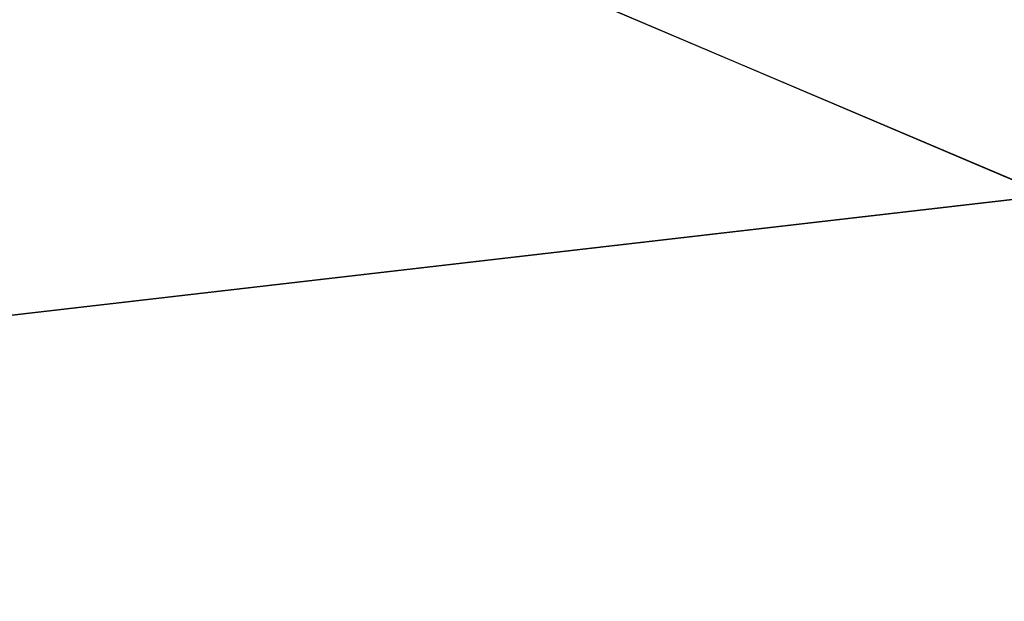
# Model space of a CAD drawing. Header units: millimetres. Extents: x -348 to 175, y 0 to 247.
# Tile 15 of 196: x -166.86 to -166.609, y 60.848 to 60.996. Entities that reach past the tile are written whole.
import ezdxf

# ---------------------------------------------------------------- set-up
doc = ezdxf.new("R2010")
doc.units = ezdxf.units.MM
doc.header["$LTSCALE"] = 65.185185
for name, color, linetype in [('1621', 7, 'CONTINUOUS'), ('1622', 7, 'CONTINUOUS'), ('1623', 7, 'CONTINUOUS'), ('1624', 7, 'CONTINUOUS')]:
    doc.layers.add(name, color=color, linetype=linetype)

msp = doc.modelspace()

# ---------------------------------------------------------------- linework, layer by layer
at = {"layer": '1621', "linetype": 'CONTINUOUS'}
for points in [[(-167.75, 60), (-168.75171, 61.0017, 0), (-165.17045, 61.0017, 11.02198), (-167.75, 60)], [(-164.35946, 59.99999, 10.43401), (-167.75, 60), (-165.17045, 61.0017, 11.02198), (-164.35946, 59.99999, 10.43401)]]:
    msp.add_3dface(points, dxfattribs=at)
at = {"layer": '1622', "linetype": 'CONTINUOUS'}
for points in [[(-167.75, 60), (-164.35946, 59.99999, -10.43401), (-168.75171, 61.0017, 0), (-167.75, 60)], [(-168.75171, 61.0017, 0), (-164.35946, 59.99999, -10.43401), (-166.71506, 61.0017, -8.49902), (-168.75171, 61.0017, 0)], [(-166.71506, 61.0017, -8.49902), (-164.35946, 59.99999, -10.43401), (-161.0475, 61.0017, -15.15187), (-166.71506, 61.0017, -8.49902)]]:
    msp.add_3dface(points, dxfattribs=at)
at = {"layer": '1623', "linetype": 'CONTINUOUS'}
for points in [[(-170, 61), (-170.5, 60.5), (-166.58487, 60.50001, 12.04957), (-170, 61)], [(-169.75378, 61, 3.12866), (-170, 61), (-166.58487, 60.50001, 12.04957), (-169.75378, 61, 3.12866)], [(-169.02116, 61, 6.18029), (-169.75378, 61, 3.12866), (-166.58487, 60.50001, 12.04957), (-169.02116, 61, 6.18029)], [(-167.82017, 61, 9.07975), (-169.02116, 61, 6.18029), (-166.58487, 60.50001, 12.04957), (-167.82017, 61, 9.07975)], [(-166.18036, 61, 11.7557), (-167.82017, 61, 9.07975), (-166.58487, 60.50001, 12.04957), (-166.18036, 61, 11.7557)]]:
    msp.add_3dface(points, dxfattribs=at)
at = {"layer": '1624', "linetype": 'CONTINUOUS'}
for points in [[(-167.82017, 61, -9.07975), (-166.18036, 61, -11.7557), (-170.5, 60.5), (-167.82017, 61, -9.07975)], [(-166.18036, 61, -11.7557), (-166.58487, 60.50001, -12.04957), (-170.5, 60.5), (-166.18036, 61, -11.7557)]]:
    msp.add_3dface(points, dxfattribs=at)

doc.saveas('drawing.dxf')
